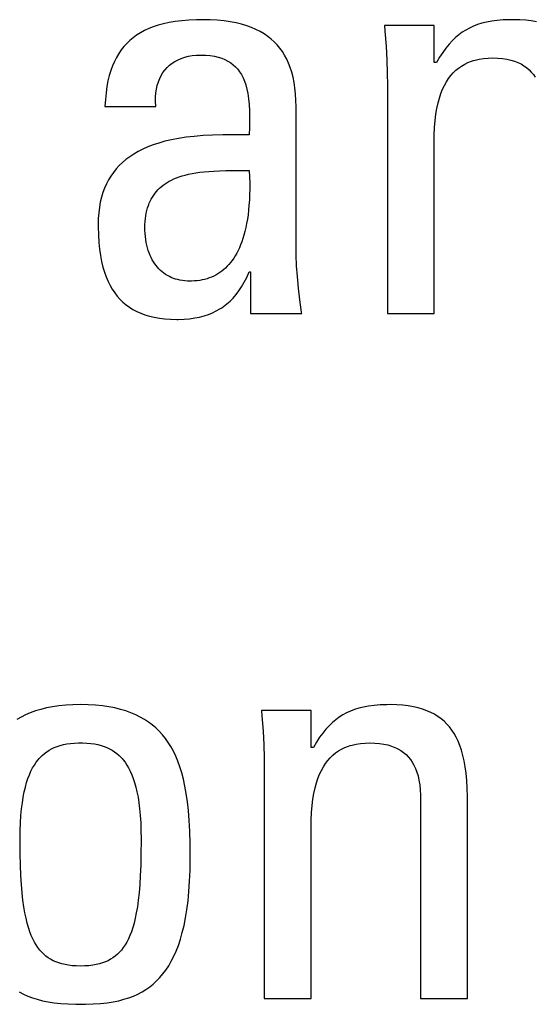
# Model space of a CAD drawing. Header units: millimetres. Extents: x -728 to -141, y -62 to 525.
# Tile 40 of 186: x -464.49 to -462.42, y 198.95 to 202.91. Entities that reach past the tile are written whole.
import ezdxf

# ---------------------------------------------------------------- set-up
doc = ezdxf.new("R2010")
doc.units = ezdxf.units.MM
doc.header["$LTSCALE"] = 23.1
doc.layers.add('R912005502_AM_0', color=7, linetype='CONTINUOUS')

msp = doc.modelspace()

# ---------------------------------------------------------------- linework, layer by layer
at = {"layer": 'R912005502_AM_0', "color": 7}
for p, q in [((-463.9524, 202.881), (-463.9708, 202.8738)), ((-463.9326, 202.8876), (-463.9524, 202.881)), ((-463.9114, 202.8934), (-463.9326, 202.8876)), ((-463.8887, 202.8983), (-463.9114, 202.8934)), ((-463.8642, 202.9025), (-463.8887, 202.8983)), ((-463.8379, 202.9058), (-463.8642, 202.9025)), ((-463.8095, 202.9081), (-463.8379, 202.9058)), ((-463.7789, 202.9095), (-463.8095, 202.9081)), ((-463.7544, 202.9098), (-463.7789, 202.9095)), ((-463.7237, 202.9092), (-463.7544, 202.9098)), ((-463.6949, 202.9075), (-463.7237, 202.9092)), ((-463.668, 202.9049), (-463.6949, 202.9075)), ((-463.6428, 202.9012), (-463.668, 202.9049)), ((-463.6193, 202.8967), (-463.6428, 202.9012)), ((-463.5973, 202.8913), (-463.6193, 202.8967)), ((-463.5767, 202.8851), (-463.5973, 202.8913)), ((-463.5575, 202.8781), (-463.5767, 202.8851)), ((-463.5395, 202.8703), (-463.5575, 202.8781)), ((-462.8235, 202.8869), (-463.023, 202.8869)), ((-463.023, 202.8869), (-463.021, 202.8636)), ((-462.8235, 202.7378), (-462.8235, 202.8869)), ((-462.6653, 202.8835), (-462.681, 202.8763)), ((-462.6488, 202.8898), (-462.6653, 202.8835)), ((-462.6312, 202.8953), (-462.6488, 202.8898)), ((-462.6124, 202.8999), (-462.6312, 202.8953)), ((-462.5921, 202.9037), (-462.6124, 202.8999)), ((-462.5702, 202.9066), (-462.5921, 202.9037)), ((-462.5461, 202.9086), (-462.5702, 202.9066)), ((-462.5196, 202.9096), (-462.5461, 202.9086)), ((-462.5048, 202.9098), (-462.5196, 202.9096)), ((-462.4792, 202.9092), (-462.5048, 202.9098)), ((-462.4553, 202.9076), (-462.4792, 202.9092)), ((-462.4331, 202.905), (-462.4553, 202.9076)), ((-462.4124, 202.9014), (-462.4331, 202.905)), ((-464.0192, 202.8475), (-464.0333, 202.8373)), ((-464.0041, 202.857), (-464.0192, 202.8475)), ((-463.988, 202.8657), (-464.0041, 202.857)), ((-463.9708, 202.8738), (-463.988, 202.8657)), ((-463.5227, 202.8618), (-463.5395, 202.8703)), ((-463.507, 202.8525), (-463.5227, 202.8618)), ((-463.4924, 202.8426), (-463.507, 202.8525)), ((-463.4788, 202.8319), (-463.4924, 202.8426)), ((-463.021, 202.8636), (-463.0167, 202.8033)), ((-462.7243, 202.8489), (-462.7378, 202.8376)), ((-462.7104, 202.8591), (-462.7243, 202.8489)), ((-462.696, 202.8682), (-462.7104, 202.8591)), ((-462.681, 202.8763), (-462.696, 202.8682)), ((-464.0703, 202.8018), (-464.0757, 202.7951)), ((-464.0588, 202.8145), (-464.0703, 202.8018)), ((-464.0464, 202.8263), (-464.0588, 202.8145)), ((-464.0333, 202.8373), (-464.0464, 202.8263)), ((-463.4662, 202.8205), (-463.4788, 202.8319)), ((-463.4544, 202.8084), (-463.4662, 202.8205)), ((-463.4436, 202.7955), (-463.4544, 202.8084)), ((-463.0167, 202.8033), (-463.0137, 202.7476)), ((-462.7637, 202.8111), (-462.7764, 202.7956)), ((-462.7509, 202.825), (-462.7637, 202.8111)), ((-462.7378, 202.8376), (-462.7509, 202.825)), ((-464.0909, 202.7738), (-464.1001, 202.7584)), ((-464.081, 202.7883), (-464.0909, 202.7738)), ((-464.0757, 202.7951), (-464.081, 202.7883)), ((-463.826, 202.7589), (-463.8112, 202.7626)), ((-463.8112, 202.7626), (-463.7955, 202.7653)), ((-463.7955, 202.7653), (-463.7789, 202.767)), ((-463.7789, 202.767), (-463.7613, 202.7676)), ((-463.7613, 202.7676), (-463.7416, 202.767)), ((-463.7416, 202.767), (-463.7234, 202.7654)), ((-463.7234, 202.7654), (-463.7067, 202.7627)), ((-463.7067, 202.7627), (-463.6914, 202.7592)), ((-463.6914, 202.7592), (-463.6773, 202.7547)), ((-463.4335, 202.7818), (-463.4436, 202.7955)), ((-463.4243, 202.7672), (-463.4335, 202.7818)), ((-463.4159, 202.7517), (-463.4243, 202.7672)), ((-462.8016, 202.7592), (-462.8143, 202.7378)), ((-462.789, 202.7784), (-462.8016, 202.7592)), ((-462.7764, 202.7956), (-462.789, 202.7784)), ((-464.1161, 202.7243), (-464.123, 202.7055)), ((-464.1085, 202.7419), (-464.1161, 202.7243)), ((-464.1001, 202.7584), (-464.1085, 202.7419)), ((-463.8965, 202.7175), (-463.8869, 202.7265)), ((-463.8869, 202.7265), (-463.8764, 202.7347)), ((-463.8764, 202.7347), (-463.8651, 202.7421)), ((-463.8651, 202.7421), (-463.8529, 202.7486)), ((-463.8529, 202.7486), (-463.8399, 202.7542)), ((-463.8399, 202.7542), (-463.826, 202.7589)), ((-463.6773, 202.7547), (-463.6642, 202.7495)), ((-463.6642, 202.7495), (-463.6522, 202.7433)), ((-463.6522, 202.7433), (-463.6412, 202.7364)), ((-463.6412, 202.7364), (-463.631, 202.7287)), ((-463.631, 202.7287), (-463.6217, 202.7202)), ((-463.6217, 202.7202), (-463.6131, 202.7107)), ((-463.4083, 202.7353), (-463.4159, 202.7517)), ((-463.4015, 202.7178), (-463.4083, 202.7353)), ((-463.0137, 202.7476), (-463.012, 202.6954)), ((-462.8143, 202.7378), (-462.8235, 202.7378)), ((-462.725, 202.7155), (-462.7133, 202.7237)), ((-462.7133, 202.7237), (-462.7007, 202.731)), ((-462.7007, 202.731), (-462.6874, 202.7374)), ((-462.6874, 202.7374), (-462.6732, 202.7429)), ((-462.6732, 202.7429), (-462.6657, 202.7453)), ((-462.6657, 202.7453), (-462.6581, 202.7475)), ((-462.6581, 202.7475), (-462.642, 202.7512)), ((-462.642, 202.7512), (-462.6249, 202.7538)), ((-462.6249, 202.7538), (-462.6067, 202.7555)), ((-462.6067, 202.7555), (-462.5873, 202.7561)), ((-462.5873, 202.7561), (-462.5671, 202.7555)), ((-462.5671, 202.7555), (-462.5485, 202.7539)), ((-462.5485, 202.7539), (-462.5312, 202.7513)), ((-462.5312, 202.7513), (-462.5153, 202.7477)), ((-462.5153, 202.7477), (-462.5005, 202.7433)), ((-462.5005, 202.7433), (-462.4869, 202.738)), ((-462.4869, 202.738), (-462.4804, 202.7351)), ((-462.4804, 202.7351), (-462.4742, 202.7319)), ((-462.4742, 202.7319), (-462.4626, 202.725)), ((-462.4626, 202.725), (-462.4518, 202.7174)), ((-464.1291, 202.6854), (-464.1344, 202.6638)), ((-464.123, 202.7055), (-464.1291, 202.6854)), ((-463.9266, 202.6732), (-463.9204, 202.6855)), ((-463.9204, 202.6855), (-463.9133, 202.697)), ((-463.9133, 202.697), (-463.9053, 202.7076)), ((-463.9053, 202.7076), (-463.8965, 202.7175)), ((-463.6131, 202.7107), (-463.6052, 202.7004)), ((-463.6052, 202.7004), (-463.598, 202.689)), ((-463.598, 202.689), (-463.5915, 202.6765)), ((-463.3955, 202.6991), (-463.4015, 202.7178)), ((-463.3904, 202.6793), (-463.3955, 202.6991)), ((-463.012, 202.6954), (-463.0115, 202.6461)), ((-462.7656, 202.6733), (-462.7564, 202.6854)), ((-462.7564, 202.6854), (-462.7466, 202.6964)), ((-462.7466, 202.6964), (-462.7361, 202.7064)), ((-462.7361, 202.7064), (-462.725, 202.7155)), ((-462.4518, 202.7174), (-462.4419, 202.7089)), ((-462.4419, 202.7089), (-462.4328, 202.6996)), ((-462.4328, 202.6996), (-462.4245, 202.6894)), ((-462.4245, 202.6894), (-462.4169, 202.6783)), ((-464.1388, 202.6408), (-464.1423, 202.6161)), ((-464.1344, 202.6638), (-464.1388, 202.6408)), ((-463.9398, 202.6312), (-463.9363, 202.646)), ((-463.9363, 202.646), (-463.9319, 202.66)), ((-463.9319, 202.66), (-463.9266, 202.6732)), ((-463.5915, 202.6765), (-463.5857, 202.6628)), ((-463.5857, 202.6628), (-463.5805, 202.6477)), ((-463.5805, 202.6477), (-463.576, 202.631)), ((-463.3861, 202.6581), (-463.3904, 202.6793)), ((-463.3827, 202.6355), (-463.3861, 202.6581)), ((-463.0115, 202.6461), (-463.0115, 201.7288)), ((-462.7895, 202.6303), (-462.7821, 202.6459)), ((-462.7821, 202.6459), (-462.7741, 202.6602)), ((-462.7741, 202.6602), (-462.7656, 202.6733)), ((-464.1423, 202.6161), (-464.1449, 202.5896)), ((-463.9435, 202.599), (-463.9421, 202.6155)), ((-463.9421, 202.6155), (-463.9398, 202.6312)), ((-463.576, 202.631), (-463.5723, 202.6126)), ((-463.5723, 202.6126), (-463.5692, 202.5921)), ((-463.3802, 202.6113), (-463.3827, 202.6355)), ((-463.3788, 202.5855), (-463.3802, 202.6113)), ((-462.8023, 202.595), (-462.7962, 202.6134)), ((-462.7962, 202.6134), (-462.7895, 202.6303)), ((-464.1449, 202.5896), (-464.1465, 202.5613)), ((-464.1465, 202.5613), (-463.9425, 202.5613)), ((-463.9437, 202.5817), (-463.9435, 202.599)), ((-463.9427, 202.5635), (-463.9437, 202.5817)), ((-463.9425, 202.5613), (-463.9427, 202.5635)), ((-463.5692, 202.5921), (-463.567, 202.5692)), ((-463.567, 202.5692), (-463.5656, 202.5432)), ((-463.3784, 202.5613), (-463.3788, 202.5855)), ((-463.3784, 202.004), (-463.3784, 202.5613)), ((-462.8123, 202.5534), (-462.8077, 202.5751)), ((-462.8077, 202.5751), (-462.8023, 202.595)), ((-463.5656, 202.5432), (-463.5651, 202.5131)), ((-462.8194, 202.5044), (-462.8163, 202.53)), ((-462.8163, 202.53), (-462.8123, 202.5534)), ((-463.5651, 202.5131), (-463.5656, 202.4764)), ((-462.8217, 202.4766), (-462.8194, 202.5044)), ((-463.7521, 202.4441), (-463.7874, 202.4411)), ((-463.714, 202.4462), (-463.7521, 202.4441)), ((-463.6723, 202.4474), (-463.714, 202.4462)), ((-463.6262, 202.4476), (-463.6723, 202.4474)), ((-463.5735, 202.4467), (-463.6262, 202.4476)), ((-463.5664, 202.4466), (-463.5735, 202.4467)), ((-463.5656, 202.4764), (-463.5664, 202.4466)), ((-462.8235, 202.4145), (-462.823, 202.4462)), ((-462.823, 202.4462), (-462.8217, 202.4766)), ((-463.9531, 202.4066), (-463.9746, 202.3984)), ((-463.93, 202.4142), (-463.9531, 202.4066)), ((-463.9053, 202.4211), (-463.93, 202.4142)), ((-463.8789, 202.4272), (-463.9053, 202.4211)), ((-463.8505, 202.4326), (-463.8789, 202.4272)), ((-463.8201, 202.4373), (-463.8505, 202.4326)), ((-463.7874, 202.4411), (-463.8201, 202.4373)), ((-462.8235, 201.7288), (-462.8235, 202.4145)), ((-464.0309, 202.37), (-464.0472, 202.3593)), ((-464.0134, 202.3801), (-464.0309, 202.37)), ((-463.9947, 202.3896), (-464.0134, 202.3801)), ((-463.9746, 202.3984), (-463.9947, 202.3896)), ((-464.0764, 202.3361), (-464.0895, 202.3235)), ((-464.0623, 202.348), (-464.0764, 202.3361)), ((-464.0472, 202.3593), (-464.0623, 202.348)), ((-464.1127, 202.2964), (-464.1229, 202.2818)), ((-464.1015, 202.3103), (-464.1127, 202.2964)), ((-464.0895, 202.3235), (-464.1015, 202.3103)), ((-463.836, 202.282), (-463.8236, 202.2855)), ((-463.8236, 202.2855), (-463.8103, 202.2887)), ((-463.8103, 202.2887), (-463.7962, 202.2916)), ((-463.7962, 202.2916), (-463.7812, 202.2942)), ((-463.7812, 202.2942), (-463.7651, 202.2966)), ((-463.7651, 202.2966), (-463.7478, 202.2986)), ((-463.7478, 202.2986), (-463.7291, 202.3003)), ((-463.7291, 202.3003), (-463.7087, 202.3016)), ((-463.7087, 202.3016), (-463.6861, 202.3027)), ((-463.6861, 202.3027), (-463.6605, 202.3034)), ((-463.6605, 202.3034), (-463.63, 202.3039)), ((-463.63, 202.3039), (-463.5664, 202.3044)), ((-463.5664, 202.3044), (-463.5653, 202.2784)), ((-464.1406, 202.2503), (-464.1481, 202.2334)), ((-464.1322, 202.2665), (-464.1406, 202.2503)), ((-464.1229, 202.2818), (-464.1322, 202.2665)), ((-463.9129, 202.2445), (-463.9051, 202.2501)), ((-463.9051, 202.2501), (-463.8969, 202.2555)), ((-463.8969, 202.2555), (-463.8882, 202.2605)), ((-463.8882, 202.2605), (-463.8789, 202.2653)), ((-463.8789, 202.2653), (-463.8691, 202.2699)), ((-463.8691, 202.2699), (-463.8587, 202.2742)), ((-463.8587, 202.2742), (-463.8477, 202.2782)), ((-463.8477, 202.2782), (-463.836, 202.282)), ((-463.5653, 202.2784), (-463.5648, 202.2536)), ((-463.5648, 202.2536), (-463.5648, 202.2298)), ((-464.1577, 202.2062), (-464.1605, 202.1967)), ((-464.1548, 202.2155), (-464.1577, 202.2062)), ((-464.1481, 202.2334), (-464.1548, 202.2155)), ((-463.9507, 202.2051), (-463.9454, 202.2124)), ((-463.9454, 202.2124), (-463.9397, 202.2194)), ((-463.9397, 202.2194), (-463.9336, 202.2261)), ((-463.9336, 202.2261), (-463.9271, 202.2325)), ((-463.9271, 202.2325), (-463.9202, 202.2387)), ((-463.9202, 202.2387), (-463.9129, 202.2445)), ((-463.5653, 202.2071), (-463.5662, 202.1854)), ((-463.5648, 202.2298), (-463.5653, 202.2071)), ((-464.1652, 202.1769), (-464.169, 202.156)), ((-464.1605, 202.1967), (-464.1652, 202.1769)), ((-463.972, 202.1631), (-463.9702, 202.1678)), ((-463.9702, 202.1678), (-463.9684, 202.1723)), ((-463.9684, 202.1723), (-463.9645, 202.181)), ((-463.9645, 202.181), (-463.9603, 202.1894)), ((-463.9603, 202.1894), (-463.9557, 202.1974)), ((-463.9557, 202.1974), (-463.9507, 202.2051)), ((-463.5662, 202.1854), (-463.5676, 202.1648)), ((-464.1717, 202.1341), (-464.1734, 202.1109)), ((-464.169, 202.156), (-464.1717, 202.1341)), ((-463.9823, 202.1221), (-463.9803, 202.1331)), ((-463.9803, 202.1331), (-463.9779, 202.1435)), ((-463.9779, 202.1435), (-463.9751, 202.1536)), ((-463.9751, 202.1536), (-463.972, 202.1631)), ((-463.5715, 202.1262), (-463.5741, 202.1083)), ((-463.5694, 202.145), (-463.5715, 202.1262)), ((-463.5676, 202.1648), (-463.5694, 202.145)), ((-464.1734, 202.1109), (-464.174, 202.0866)), ((-464.174, 202.0866), (-464.1739, 202.077)), ((-463.9857, 202.086), (-463.985, 202.0986)), ((-463.985, 202.0986), (-463.9839, 202.1106)), ((-463.9839, 202.1106), (-463.9823, 202.1221)), ((-463.577, 202.0912), (-463.5803, 202.0749)), ((-463.5741, 202.1083), (-463.577, 202.0912)), ((-464.1739, 202.077), (-464.1731, 202.0449)), ((-463.986, 202.0728), (-463.9857, 202.086)), ((-463.9858, 202.0637), (-463.986, 202.0728)), ((-463.9853, 202.0511), (-463.9858, 202.0637)), ((-463.9842, 202.0388), (-463.9853, 202.0511)), ((-463.5838, 202.0595), (-463.5877, 202.0448)), ((-463.5803, 202.0749), (-463.5838, 202.0595)), ((-464.1731, 202.0449), (-464.1712, 202.0152)), ((-464.1712, 202.0152), (-464.1684, 201.9876)), ((-463.9827, 202.0268), (-463.9842, 202.0388)), ((-463.9808, 202.0152), (-463.9827, 202.0268)), ((-463.9784, 202.0039), (-463.9808, 202.0152)), ((-463.5964, 202.0176), (-463.6012, 202.0051)), ((-463.5919, 202.0309), (-463.5964, 202.0176)), ((-463.5877, 202.0448), (-463.5919, 202.0309)), ((-464.1684, 201.9876), (-464.1647, 201.962)), ((-463.9757, 201.9931), (-463.9784, 202.0039)), ((-463.9726, 201.9827), (-463.9757, 201.9931)), ((-463.9691, 201.9727), (-463.9726, 201.9827)), ((-463.9652, 201.9631), (-463.9691, 201.9727)), ((-463.617, 201.9713), (-463.6228, 201.9612)), ((-463.6115, 201.9819), (-463.617, 201.9713)), ((-463.6062, 201.9932), (-463.6115, 201.9819)), ((-463.6012, 202.0051), (-463.6062, 201.9932)), ((-463.3778, 201.9637), (-463.3784, 202.004)), ((-464.1647, 201.962), (-464.1601, 201.9382)), ((-464.1601, 201.9382), (-464.1548, 201.9161)), ((-463.961, 201.954), (-463.9652, 201.9631)), ((-463.9565, 201.9454), (-463.961, 201.954)), ((-463.9517, 201.9371), (-463.9565, 201.9454)), ((-463.9465, 201.9293), (-463.9517, 201.9371)), ((-463.9411, 201.9219), (-463.9465, 201.9293)), ((-463.6414, 201.9344), (-463.6481, 201.9265)), ((-463.635, 201.9428), (-463.6414, 201.9344)), ((-463.6288, 201.9517), (-463.635, 201.9428)), ((-463.6228, 201.9612), (-463.6288, 201.9517)), ((-463.376, 201.9216), (-463.3778, 201.9637)), ((-464.1548, 201.9161), (-464.1487, 201.8955)), ((-464.1487, 201.8955), (-464.1418, 201.8764)), ((-463.9354, 201.915), (-463.9411, 201.9219)), ((-463.9294, 201.9084), (-463.9354, 201.915)), ((-463.9232, 201.9023), (-463.9294, 201.9084)), ((-463.9166, 201.8966), (-463.9232, 201.9023)), ((-463.9098, 201.8913), (-463.9166, 201.8966)), ((-463.9027, 201.8864), (-463.9098, 201.8913)), ((-463.6926, 201.8889), (-463.7009, 201.8841)), ((-463.6847, 201.894), (-463.6926, 201.8889)), ((-463.6769, 201.8996), (-463.6847, 201.894)), ((-463.6694, 201.9057), (-463.6769, 201.8996)), ((-463.6621, 201.9121), (-463.6694, 201.9057)), ((-463.655, 201.9191), (-463.6621, 201.9121)), ((-463.6481, 201.9265), (-463.655, 201.9191)), ((-463.5763, 201.8746), (-463.5664, 201.8962)), ((-463.5664, 201.8962), (-463.5618, 201.8962)), ((-463.5618, 201.8962), (-463.5618, 201.7288)), ((-463.373, 201.8776), (-463.376, 201.9216)), ((-464.1418, 201.8764), (-464.1343, 201.8586)), ((-464.1343, 201.8586), (-464.126, 201.8421)), ((-463.8954, 201.8819), (-463.9027, 201.8864)), ((-463.8877, 201.8778), (-463.8954, 201.8819)), ((-463.8798, 201.874), (-463.8877, 201.8778)), ((-463.8716, 201.8707), (-463.8798, 201.874)), ((-463.863, 201.8678), (-463.8716, 201.8707)), ((-463.8542, 201.8654), (-463.863, 201.8678)), ((-463.845, 201.8633), (-463.8542, 201.8654)), ((-463.8355, 201.8617), (-463.845, 201.8633)), ((-463.8256, 201.8605), (-463.8355, 201.8617)), ((-463.8154, 201.8598), (-463.8256, 201.8605)), ((-463.8049, 201.8596), (-463.8154, 201.8598)), ((-463.7981, 201.8596), (-463.8049, 201.8596)), ((-463.787, 201.8602), (-463.7981, 201.8596)), ((-463.7763, 201.8611), (-463.787, 201.8602)), ((-463.7658, 201.8625), (-463.7763, 201.8611)), ((-463.7557, 201.8644), (-463.7658, 201.8625)), ((-463.7459, 201.8666), (-463.7557, 201.8644)), ((-463.7363, 201.8693), (-463.7459, 201.8666)), ((-463.7271, 201.8724), (-463.7363, 201.8693)), ((-463.7181, 201.8759), (-463.7271, 201.8724)), ((-463.7094, 201.8798), (-463.7181, 201.8759)), ((-463.7009, 201.8841), (-463.7094, 201.8798)), ((-463.5971, 201.8369), (-463.5865, 201.8549)), ((-463.5865, 201.8549), (-463.5763, 201.8746)), ((-463.3688, 201.8318), (-463.373, 201.8776)), ((-464.126, 201.8421), (-464.1171, 201.8267)), ((-464.1171, 201.8267), (-464.1075, 201.8124)), ((-464.1075, 201.8124), (-464.0972, 201.7991)), ((-463.6196, 201.8054), (-463.6082, 201.8205)), ((-463.6082, 201.8205), (-463.5971, 201.8369)), ((-463.3632, 201.7841), (-463.3688, 201.8318)), ((-464.0972, 201.7991), (-464.0861, 201.7867)), ((-464.0861, 201.7867), (-464.0744, 201.7753)), ((-464.0744, 201.7753), (-464.0618, 201.7647)), ((-463.6567, 201.7678), (-463.6438, 201.7792)), ((-463.6438, 201.7792), (-463.6314, 201.7917)), ((-463.6314, 201.7917), (-463.6196, 201.8054)), ((-463.3563, 201.7347), (-463.3632, 201.7841)), ((-464.0618, 201.7647), (-464.0485, 201.755)), ((-464.0485, 201.755), (-464.0343, 201.7461)), ((-464.0343, 201.7461), (-464.0191, 201.7381)), ((-464.0191, 201.7381), (-464.003, 201.7309)), ((-464.003, 201.7309), (-463.9859, 201.7245)), ((-463.7306, 201.7256), (-463.7144, 201.7322)), ((-463.7144, 201.7322), (-463.6989, 201.7396)), ((-463.6989, 201.7396), (-463.6842, 201.748)), ((-463.6842, 201.748), (-463.677, 201.7526)), ((-463.677, 201.7526), (-463.6701, 201.7574)), ((-463.6701, 201.7574), (-463.6567, 201.7678)), ((-463.3554, 201.7288), (-463.3563, 201.7347)), ((-463.9859, 201.7245), (-463.9678, 201.719)), ((-463.9678, 201.719), (-463.9484, 201.7144)), ((-463.9484, 201.7144), (-463.9278, 201.7108)), ((-463.9278, 201.7108), (-463.9059, 201.7081)), ((-463.9059, 201.7081), (-463.8825, 201.7064)), ((-463.8825, 201.7064), (-463.8576, 201.7059)), ((-463.8576, 201.7059), (-463.8519, 201.7059)), ((-463.8519, 201.7059), (-463.8282, 201.7067)), ((-463.8282, 201.7067), (-463.8061, 201.7086)), ((-463.8061, 201.7086), (-463.7854, 201.7114)), ((-463.7854, 201.7114), (-463.7661, 201.7152)), ((-463.7661, 201.7152), (-463.7478, 201.72)), ((-463.7478, 201.72), (-463.7306, 201.7256)), ((-463.5618, 201.7288), (-463.3554, 201.7288)), ((-463.0115, 201.7288), (-462.8235, 201.7288)), ((-464.3576, 200.1493), (-464.3819, 200.1447)), ((-464.3318, 200.1531), (-464.3576, 200.1493)), ((-464.3044, 200.1558), (-464.3318, 200.1531)), ((-464.2753, 200.1575), (-464.3044, 200.1558)), ((-464.2444, 200.1581), (-464.2753, 200.1575)), ((-464.2134, 200.1575), (-464.2444, 200.1581)), ((-464.1843, 200.1558), (-464.2134, 200.1575)), ((-464.1569, 200.1531), (-464.1843, 200.1558)), ((-464.1312, 200.1493), (-464.1569, 200.1531)), ((-464.1069, 200.1447), (-464.1312, 200.1493)), ((-463.0867, 200.152), (-463.1069, 200.1482)), ((-463.0647, 200.1549), (-463.0867, 200.152)), ((-463.0406, 200.1569), (-463.0647, 200.1549)), ((-463.0141, 200.1579), (-463.0406, 200.1569)), ((-462.9993, 200.1581), (-463.0141, 200.1579)), ((-462.9737, 200.1575), (-462.9993, 200.1581)), ((-462.9498, 200.1559), (-462.9737, 200.1575)), ((-462.9276, 200.1533), (-462.9498, 200.1559)), ((-462.9069, 200.1497), (-462.9276, 200.1533)), ((-462.8876, 200.1453), (-462.9069, 200.1497)), ((-464.4658, 200.1172), (-464.484, 200.1083)), ((-464.4466, 200.1253), (-464.4658, 200.1172)), ((-464.4263, 200.1326), (-464.4466, 200.1253)), ((-464.4047, 200.1391), (-464.4263, 200.1326)), ((-464.3819, 200.1447), (-464.4047, 200.1391)), ((-464.084, 200.1391), (-464.1069, 200.1447)), ((-464.0624, 200.1326), (-464.084, 200.1391)), ((-464.0421, 200.1253), (-464.0624, 200.1326)), ((-464.0229, 200.1172), (-464.0421, 200.1253)), ((-464.0047, 200.1083), (-464.0229, 200.1172)), ((-463.318, 200.1352), (-463.5175, 200.1352)), ((-463.5175, 200.1352), (-463.5156, 200.113)), ((-463.5156, 200.113), (-463.5113, 200.052)), ((-463.318, 199.9862), (-463.318, 200.1352)), ((-463.1906, 200.1165), (-463.205, 200.1074)), ((-463.1756, 200.1246), (-463.1906, 200.1165)), ((-463.1599, 200.1318), (-463.1756, 200.1246)), ((-463.1433, 200.1381), (-463.1599, 200.1318)), ((-463.1257, 200.1436), (-463.1433, 200.1381)), ((-463.1069, 200.1482), (-463.1257, 200.1436)), ((-462.8696, 200.14), (-462.8876, 200.1453)), ((-462.8528, 200.1338), (-462.8696, 200.14)), ((-462.8371, 200.1269), (-462.8528, 200.1338)), ((-462.8224, 200.1192), (-462.8371, 200.1269)), ((-462.8154, 200.115), (-462.8224, 200.1192)), ((-462.8086, 200.1107), (-462.8154, 200.115)), ((-462.7957, 200.1013), (-462.8086, 200.1107)), ((-464.484, 200.1083), (-464.5011, 200.0985)), ((-463.9876, 200.0985), (-464.0047, 200.1083)), ((-463.9715, 200.0879), (-463.9876, 200.0985)), ((-463.9562, 200.0765), (-463.9715, 200.0879)), ((-463.9419, 200.0643), (-463.9562, 200.0765)), ((-463.2455, 200.0734), (-463.2583, 200.0594)), ((-463.2323, 200.0859), (-463.2455, 200.0734)), ((-463.2189, 200.0972), (-463.2323, 200.0859)), ((-463.205, 200.1074), (-463.2189, 200.0972)), ((-462.7837, 200.0912), (-462.7957, 200.1013)), ((-462.7724, 200.0802), (-462.7837, 200.0912)), ((-462.762, 200.0684), (-462.7724, 200.0802)), ((-463.9283, 200.0512), (-463.9419, 200.0643)), ((-463.9155, 200.0373), (-463.9283, 200.0512)), ((-463.9034, 200.0223), (-463.9155, 200.0373)), ((-463.5113, 200.052), (-463.5083, 199.9961)), ((-463.271, 200.044), (-463.2836, 200.0268)), ((-463.2583, 200.0594), (-463.271, 200.044)), ((-462.7522, 200.0556), (-462.762, 200.0684)), ((-462.7431, 200.0418), (-462.7522, 200.0556)), ((-462.7347, 200.0269), (-462.7431, 200.0418)), ((-464.3501, 199.986), (-464.3388, 199.9905)), ((-464.3388, 199.9905), (-464.3267, 199.9943)), ((-464.3267, 199.9943), (-464.3138, 199.9976)), ((-464.3138, 199.9976), (-464.3001, 200.0003)), ((-464.3001, 200.0003), (-464.2854, 200.0023)), ((-464.2854, 200.0023), (-464.2696, 200.0037)), ((-464.2696, 200.0037), (-464.2524, 200.0044)), ((-464.2524, 200.0044), (-464.2444, 200.0045)), ((-464.2444, 200.0045), (-464.2363, 200.0044)), ((-464.2363, 200.0044), (-464.2191, 200.0037)), ((-464.2191, 200.0037), (-464.2033, 200.0023)), ((-464.2033, 200.0023), (-464.1886, 200.0003)), ((-464.1886, 200.0003), (-464.1749, 199.9976)), ((-464.1749, 199.9976), (-464.162, 199.9943)), ((-464.162, 199.9943), (-464.15, 199.9905)), ((-464.15, 199.9905), (-464.1386, 199.986)), ((-463.892, 200.0063), (-463.9034, 200.0223)), ((-463.8813, 199.9893), (-463.892, 200.0063)), ((-463.5083, 199.9961), (-463.5066, 199.9438)), ((-463.2962, 200.0076), (-463.3089, 199.9862)), ((-463.2836, 200.0268), (-463.2962, 200.0076)), ((-463.1819, 199.9858), (-463.1677, 199.9913)), ((-463.1677, 199.9913), (-463.1603, 199.9937)), ((-463.1603, 199.9937), (-463.1526, 199.9959)), ((-463.1526, 199.9959), (-463.1365, 199.9996)), ((-463.1365, 199.9996), (-463.1195, 200.0022)), ((-463.1195, 200.0022), (-463.1013, 200.0039)), ((-463.1013, 200.0039), (-463.0819, 200.0045)), ((-463.0819, 200.0045), (-463.0617, 200.0039)), ((-463.0617, 200.0039), (-463.0431, 200.0023)), ((-463.0431, 200.0023), (-463.0258, 199.9997)), ((-463.0258, 199.9997), (-463.0099, 199.9961)), ((-463.0099, 199.9961), (-462.9951, 199.9917)), ((-462.9951, 199.9917), (-462.9815, 199.9864)), ((-462.7269, 200.0108), (-462.7347, 200.0269)), ((-462.7198, 199.9935), (-462.7269, 200.0108)), ((-462.7134, 199.9747), (-462.7198, 199.9935)), ((-464.4073, 199.9457), (-464.3989, 199.9542)), ((-464.3989, 199.9542), (-464.3901, 199.9619)), ((-464.3901, 199.9619), (-464.3808, 199.9689)), ((-464.3808, 199.9689), (-464.3711, 199.9752)), ((-464.3711, 199.9752), (-464.3609, 199.9809)), ((-464.3609, 199.9809), (-464.3501, 199.986)), ((-464.1386, 199.986), (-464.1278, 199.9809)), ((-464.1278, 199.9809), (-464.1176, 199.9752)), ((-464.1176, 199.9752), (-464.1079, 199.9689)), ((-464.1079, 199.9689), (-464.0986, 199.9619)), ((-464.0986, 199.9619), (-464.0898, 199.9542)), ((-464.0898, 199.9542), (-464.0814, 199.9457)), ((-463.8713, 199.9711), (-463.8813, 199.9893)), ((-463.8619, 199.9516), (-463.8713, 199.9711)), ((-463.8532, 199.9308), (-463.8619, 199.9516)), ((-463.3089, 199.9862), (-463.318, 199.9862)), ((-463.2411, 199.9448), (-463.2307, 199.9548)), ((-463.2307, 199.9548), (-463.2196, 199.9639)), ((-463.2196, 199.9639), (-463.2078, 199.9721)), ((-463.2078, 199.9721), (-463.1952, 199.9794)), ((-463.1952, 199.9794), (-463.1819, 199.9858)), ((-462.9815, 199.9864), (-462.975, 199.9835)), ((-462.975, 199.9835), (-462.9688, 199.9803)), ((-462.9688, 199.9803), (-462.9572, 199.9734)), ((-462.9572, 199.9734), (-462.9464, 199.9657)), ((-462.9464, 199.9657), (-462.9365, 199.9573)), ((-462.9365, 199.9573), (-462.9274, 199.948)), ((-462.7076, 199.9543), (-462.7134, 199.9747)), ((-462.7026, 199.9323), (-462.7076, 199.9543)), ((-464.4373, 199.9036), (-464.4304, 199.9155)), ((-464.4304, 199.9155), (-464.4231, 199.9265)), ((-464.4231, 199.9265), (-464.4154, 199.9365)), ((-464.4154, 199.9365), (-464.4114, 199.9412)), ((-464.4114, 199.9412), (-464.4073, 199.9457)), ((-464.0814, 199.9457), (-464.0773, 199.9412)), ((-464.0773, 199.9412), (-464.0733, 199.9365)), ((-464.0733, 199.9365), (-464.0657, 199.9265)), ((-464.0657, 199.9265), (-464.0584, 199.9155)), ((-464.0584, 199.9155), (-464.0514, 199.9036)), ((-463.8451, 199.9084), (-463.8532, 199.9308)), ((-463.5066, 199.9438), (-463.5061, 199.8944)), ((-463.2686, 199.9085), (-463.2601, 199.9217)), ((-463.2601, 199.9217), (-463.2509, 199.9337)), ((-463.2509, 199.9337), (-463.2411, 199.9448)), ((-462.9274, 199.948), (-462.919, 199.9378)), ((-462.919, 199.9378), (-462.9114, 199.9267)), ((-462.9114, 199.9267), (-462.9045, 199.9146)), ((-462.9045, 199.9146), (-462.8984, 199.9015)), ((-462.6984, 199.9083), (-462.7026, 199.9323)), ((-464.4559, 199.8615), (-464.4501, 199.8767)), ((-464.4501, 199.8767), (-464.4439, 199.8907)), ((-464.4439, 199.8907), (-464.4373, 199.9036)), ((-464.0514, 199.9036), (-464.0448, 199.8907)), ((-464.0448, 199.8907), (-464.0386, 199.8767)), ((-464.0386, 199.8767), (-464.0328, 199.8615)), ((-463.8377, 199.8845), (-463.8451, 199.9084)), ((-463.831, 199.8587), (-463.8377, 199.8845)), ((-463.5061, 199.8944), (-463.5061, 198.9772)), ((-463.2907, 199.8617), (-463.284, 199.8787)), ((-463.284, 199.8787), (-463.2766, 199.8942)), ((-463.2766, 199.8942), (-463.2686, 199.9085)), ((-462.8984, 199.9015), (-462.8929, 199.8872)), ((-462.8929, 199.8872), (-462.8883, 199.8717)), ((-462.8883, 199.8717), (-462.8844, 199.8548)), ((-462.6949, 199.8822), (-462.6984, 199.9083)), ((-462.6923, 199.8537), (-462.6949, 199.8822)), ((-464.4664, 199.8271), (-464.4614, 199.845)), ((-464.4614, 199.845), (-464.4559, 199.8615)), ((-464.0328, 199.8615), (-464.0274, 199.845)), ((-464.0274, 199.845), (-464.0224, 199.8271)), ((-463.8249, 199.8309), (-463.831, 199.8587)), ((-463.3022, 199.8234), (-463.2968, 199.8434)), ((-463.2968, 199.8434), (-463.2907, 199.8617)), ((-462.8844, 199.8548), (-462.8813, 199.8365)), ((-462.8813, 199.8365), (-462.8792, 199.8165)), ((-462.6905, 199.8224), (-462.6923, 199.8537)), ((-464.475, 199.7867), (-464.4709, 199.8077)), ((-464.4709, 199.8077), (-464.4664, 199.8271)), ((-464.0224, 199.8271), (-464.0178, 199.8077)), ((-464.0178, 199.8077), (-464.0137, 199.7867)), ((-463.8196, 199.8008), (-463.8249, 199.8309)), ((-463.815, 199.7681), (-463.8196, 199.8008)), ((-463.3108, 199.7783), (-463.3068, 199.8018)), ((-463.3068, 199.8018), (-463.3022, 199.8234)), ((-462.8792, 199.8165), (-462.878, 199.7948)), ((-462.878, 199.7948), (-462.8778, 199.7798)), ((-462.6898, 199.7879), (-462.6905, 199.8224)), ((-464.4817, 199.7393), (-464.4786, 199.764)), ((-464.4786, 199.764), (-464.475, 199.7867)), ((-464.0137, 199.7867), (-464.0101, 199.764)), ((-464.0101, 199.764), (-464.0071, 199.7393)), ((-463.8112, 199.7324), (-463.815, 199.7681)), ((-463.3139, 199.7527), (-463.3108, 199.7783)), ((-462.8778, 199.7798), (-462.8778, 198.9772)), ((-462.6898, 198.9772), (-462.6898, 199.7879)), ((-464.4841, 199.7127), (-464.4817, 199.7393)), ((-464.0071, 199.7393), (-464.0046, 199.7127)), ((-463.8082, 199.6931), (-463.8112, 199.7324)), ((-463.3175, 199.6945), (-463.3162, 199.7249)), ((-463.3162, 199.7249), (-463.3139, 199.7527)), ((-464.4871, 199.6528), (-464.4859, 199.6839)), ((-464.4859, 199.6839), (-464.4841, 199.7127)), ((-464.0046, 199.7127), (-464.0028, 199.6839)), ((-464.0028, 199.6839), (-464.0017, 199.6528)), ((-463.8059, 199.6493), (-463.8082, 199.6931)), ((-463.318, 199.6628), (-463.3175, 199.6945)), ((-464.4875, 199.6192), (-464.4871, 199.6528)), ((-464.0017, 199.6528), (-464.0013, 199.6192)), ((-463.8046, 199.5997), (-463.8059, 199.6493)), ((-463.318, 198.9772), (-463.318, 199.6628)), ((-464.4875, 199.6121), (-464.4875, 199.6192)), ((-464.487, 199.5593), (-464.4875, 199.6121)), ((-464.0013, 199.6121), (-464.0017, 199.5593)), ((-464.0013, 199.6192), (-464.0013, 199.6121)), ((-463.8041, 199.5417), (-463.8046, 199.5997)), ((-464.4859, 199.5129), (-464.487, 199.5593)), ((-464.0017, 199.5593), (-464.0028, 199.5129)), ((-463.8046, 199.492), (-463.8041, 199.539)), ((-463.8041, 199.539), (-463.8041, 199.5417)), ((-464.4842, 199.4719), (-464.4859, 199.5129)), ((-464.0028, 199.5129), (-464.0045, 199.4719)), ((-463.8063, 199.4483), (-463.8046, 199.492)), ((-464.4819, 199.4353), (-464.4842, 199.4719)), ((-464.0045, 199.4719), (-464.0068, 199.4353)), ((-463.809, 199.4075), (-463.8063, 199.4483)), ((-464.4792, 199.4025), (-464.4819, 199.4353)), ((-464.476, 199.3729), (-464.4792, 199.4025)), ((-464.0095, 199.4025), (-464.0128, 199.3729)), ((-464.0068, 199.4353), (-464.0095, 199.4025)), ((-463.8126, 199.3695), (-463.809, 199.4075)), ((-464.4723, 199.3463), (-464.476, 199.3729)), ((-464.0128, 199.3729), (-464.0164, 199.3463)), ((-463.8172, 199.3341), (-463.8126, 199.3695)), ((-464.4682, 199.3221), (-464.4723, 199.3463)), ((-464.4638, 199.3002), (-464.4682, 199.3221)), ((-464.0205, 199.3221), (-464.0249, 199.3002)), ((-464.0164, 199.3463), (-464.0205, 199.3221)), ((-463.8225, 199.3012), (-463.8172, 199.3341)), ((-464.459, 199.2803), (-464.4638, 199.3002)), ((-464.4538, 199.2622), (-464.459, 199.2803)), ((-464.0298, 199.2803), (-464.0349, 199.2622)), ((-464.0249, 199.3002), (-464.0298, 199.2803)), ((-463.8287, 199.2706), (-463.8225, 199.3012)), ((-464.4483, 199.2456), (-464.4538, 199.2622)), ((-464.4425, 199.2305), (-464.4483, 199.2456)), ((-464.0404, 199.2456), (-464.0463, 199.2305)), ((-464.0349, 199.2622), (-464.0404, 199.2456)), ((-463.8431, 199.2157), (-463.8356, 199.2422)), ((-463.8356, 199.2422), (-463.8287, 199.2706)), ((-464.4363, 199.2167), (-464.4425, 199.2305)), ((-464.4298, 199.2041), (-464.4363, 199.2167)), ((-464.423, 199.1926), (-464.4298, 199.2041)), ((-464.0589, 199.2041), (-464.0657, 199.1926)), ((-464.0524, 199.2167), (-464.0589, 199.2041)), ((-464.0463, 199.2305), (-464.0524, 199.2167)), ((-463.8514, 199.1911), (-463.8431, 199.2157)), ((-464.4159, 199.182), (-464.423, 199.1926)), ((-464.4084, 199.1723), (-464.4159, 199.182)), ((-464.4005, 199.1634), (-464.4084, 199.1723)), ((-464.3923, 199.1553), (-464.4005, 199.1634)), ((-464.0882, 199.1634), (-464.0964, 199.1553)), ((-464.0803, 199.1723), (-464.0882, 199.1634)), ((-464.0728, 199.182), (-464.0803, 199.1723)), ((-464.0657, 199.1926), (-464.0728, 199.182)), ((-463.8697, 199.147), (-463.8602, 199.1683)), ((-463.8602, 199.1683), (-463.8514, 199.1911)), ((-464.3836, 199.1478), (-464.3923, 199.1553)), ((-464.3744, 199.1411), (-464.3836, 199.1478)), ((-464.3648, 199.135), (-464.3744, 199.1411)), ((-464.3546, 199.1295), (-464.3648, 199.135)), ((-464.3437, 199.1246), (-464.3546, 199.1295)), ((-464.3323, 199.1204), (-464.3437, 199.1246)), ((-464.3201, 199.1167), (-464.3323, 199.1204)), ((-464.1564, 199.1204), (-464.1687, 199.1167)), ((-464.145, 199.1246), (-464.1564, 199.1204)), ((-464.1342, 199.1295), (-464.145, 199.1246)), ((-464.124, 199.135), (-464.1342, 199.1295)), ((-464.1143, 199.1411), (-464.124, 199.135)), ((-464.1051, 199.1478), (-464.1143, 199.1411)), ((-464.0964, 199.1553), (-464.1051, 199.1478)), ((-463.8904, 199.109), (-463.8798, 199.1273)), ((-463.8798, 199.1273), (-463.8697, 199.147)), ((-464.307, 199.1136), (-464.3201, 199.1167)), ((-464.293, 199.1112), (-464.307, 199.1136)), ((-464.278, 199.1094), (-464.293, 199.1112)), ((-464.2618, 199.1082), (-464.278, 199.1094)), ((-464.2444, 199.1079), (-464.2618, 199.1082)), ((-464.2269, 199.1082), (-464.2444, 199.1079)), ((-464.2107, 199.1094), (-464.2269, 199.1082)), ((-464.1957, 199.1112), (-464.2107, 199.1094)), ((-464.1817, 199.1136), (-464.1957, 199.1112)), ((-464.1687, 199.1167), (-464.1817, 199.1136)), ((-463.9134, 199.0763), (-463.9016, 199.092)), ((-463.9016, 199.092), (-463.8904, 199.109)), ((-463.9525, 199.0358), (-463.9388, 199.0482)), ((-463.9388, 199.0482), (-463.9258, 199.0617)), ((-463.9258, 199.0617), (-463.9134, 199.0763)), ((-464.4912, 199.0043), (-464.4745, 198.9955)), ((-464.0142, 198.9955), (-463.9976, 199.0043)), ((-463.9976, 199.0043), (-463.9818, 199.0139)), ((-463.9818, 199.0139), (-463.9668, 199.0244)), ((-463.9668, 199.0244), (-463.9525, 199.0358)), ((-464.4745, 198.9955), (-464.4569, 198.9876)), ((-464.4569, 198.9876), (-464.4383, 198.9805)), ((-464.4383, 198.9805), (-464.4185, 198.9743)), ((-464.4185, 198.9743), (-464.3974, 198.9688)), ((-464.3974, 198.9688), (-464.3748, 198.9642)), ((-464.3748, 198.9642), (-464.3505, 198.9604)), ((-464.1382, 198.9604), (-464.1139, 198.9642)), ((-464.1139, 198.9642), (-464.0913, 198.9688)), ((-464.0913, 198.9688), (-464.0702, 198.9743)), ((-464.0702, 198.9743), (-464.0504, 198.9805)), ((-464.0504, 198.9805), (-464.0318, 198.9876)), ((-464.0318, 198.9876), (-464.0142, 198.9955)), ((-463.5061, 198.9772), (-463.318, 198.9772)), ((-462.8778, 198.9772), (-462.6898, 198.9772)), ((-464.3505, 198.9604), (-464.3242, 198.9575)), ((-464.3242, 198.9575), (-464.2954, 198.9555)), ((-464.2954, 198.9555), (-464.2637, 198.9544)), ((-464.2637, 198.9544), (-464.2444, 198.9543)), ((-464.2444, 198.9543), (-464.2251, 198.9544)), ((-464.2251, 198.9544), (-464.1933, 198.9555)), ((-464.1933, 198.9555), (-464.1645, 198.9575)), ((-464.1645, 198.9575), (-464.1382, 198.9604))]:
    msp.add_line(p, q, dxfattribs=at)

doc.saveas('drawing.dxf')
